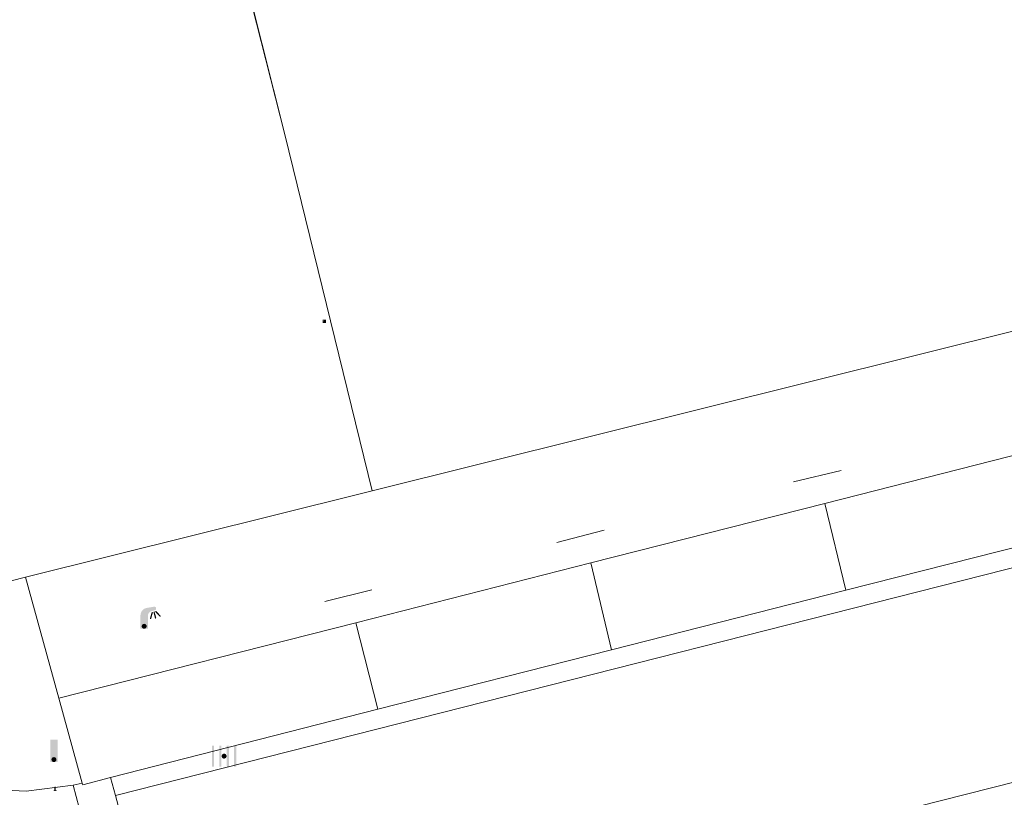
# Model space of a CAD drawing. Header units: metres. Extents: x 197457 to 198138, y 353986 to 354984.
# Tile 128 of 217: x 198039 to 198059, y 354332 to 354347. Entities that reach past the tile are written whole.
import ezdxf

# ---------------------------------------------------------------- set-up
doc = ezdxf.new("R2010")
doc.units = ezdxf.units.M
doc.header["$MEASUREMENT"] = 0
for name, color, linetype, lineweight, true_color in [('afsluitpaal', 7, 'Continuous', 0, 0xde7233), ('CAI-kast', 7, 'Continuous', 0, 0x104b6e), ('kolk', 7, 'Continuous', 0, 0x104b6e), ('lichtmast', 7, 'Continuous', 0, 0x104b6e), ('verkeersbordpaal', 7, 'Continuous', 0, 0x104b6e)]:
    doc.layers.add(name, color=color, linetype=linetype, lineweight=lineweight, true_color=true_color)
for name, color, linetype, lineweight in [('Grens beheer openbare ruimte wegbeheer', 253, 'Continuous', 0), ('grens individueel parkeervak', 7, 'Continuous', 0), ('Grens maaiveld', 253, 'Continuous', 0), ('hoofdgebouw', 1, 'Continuous', 0), ('kant verharding', 7, 'Continuous', 0), ('molgoot weginrichtingselement lijn', 7, 'Continuous', 0), ('overbouw', 1, 'Continuous', 13), ('raster geen IMGeo', 7, 'Continuous', 0), ('vlakafsluiter', 1, 'Continuous', 0)]:
    doc.layers.add(name, color=color, linetype=linetype, lineweight=lineweight)

# ---------------------------------------------------------------- blocks, each defined once
blk = doc.blocks.new('afsluitpaal')
at = {"layer": 'afsluitpaal', "linetype": 'Continuous', "lineweight": 0, "true_color": 0xbd2877}
blk.add_hatch(color=232, dxfattribs=at).paths.add_polyline_path([(0.15, 0.65, 1), (-0.15, 0.65), (-0.15, 0.05), (-0.3, 0.05), (-0.3, -0.1), (0, -0.1, -0.414214), (-0.1, 0, -1), (0.1, 0, -0.414214), (0, -0.1), (0.3, -0.1), (0.3, 0.05), (0.15, 0.05)])
at = {"layer": 'afsluitpaal', "linetype": 'Continuous', "lineweight": 0, "true_color": 0x681648}
blk.add_hatch(color=219, dxfattribs=at).paths.add_polyline_path([(0.1, 0, 1), (-0.1, 0, 1)])
blk = doc.blocks.new('kolk')
at = {"layer": 'kolk', "linetype": 'Continuous', "lineweight": 0, "true_color": 0xbd2877}
for points in [[(-0.489, -0.425), (-0.489, 0), (-0.489, 0.425), (-0.404, 0.425), (-0.404, 0), (-0.404, -0.425)], [(-0.191, -0.425), (-0.191, 0), (-0.191, 0.425), (-0.106, 0.425), (-0.106, 0), (-0.106, -0.425)], [(0.106, -0.425), (0.106, 0), (0.106, 0.425), (0.191, 0.425), (0.191, 0), (0.191, -0.425)], [(0.404, -0.425), (0.404, 0), (0.404, 0.425), (0.489, 0.425), (0.489, 0), (0.489, -0.425)]]:
    blk.add_hatch(color=232, dxfattribs=at).paths.add_polyline_path(points)
at = {"layer": 'kolk', "linetype": 'Continuous', "lineweight": 0, "true_color": 0x681648}
blk.add_hatch(color=219, dxfattribs=at).paths.add_polyline_path([(0.1, 0, 1), (-0.1, 0, 1)])
blk = doc.blocks.new('kast')
at = {"layer": 'CAI-kast', "linetype": 'Continuous', "lineweight": 0, "true_color": 0xbd2877}
h = blk.add_hatch(color=232, dxfattribs=at)
edge = h.paths.add_edge_path()
edge.add_arc((0, 0), 0.1, 0, 360)
edge.add_line((0, -0.1), (0.34, -0.1))
edge.add_line((0.34, -0.1), (0.34, 0.47))
edge.add_line((0.34, 0.47), (-0.34, 0.47))
edge.add_line((-0.34, 0.47), (-0.34, -0.1))
edge.add_line((-0.34, -0.1), (0, -0.1))
edge = h.paths.add_edge_path(flags=16)
edge.add_arc((-0.2, 0.31), 0.0607, 0, 360)
at = {"layer": 'CAI-kast', "linetype": 'Continuous', "lineweight": 0, "true_color": 0x681648}
blk.add_hatch(color=219, dxfattribs=at).paths.add_polyline_path([(-0.1, 0, 1), (0.1, 0, 1)])
at = {"layer": 'CAI-kast', "color": 232, "linetype": 'Continuous', "lineweight": 0, "true_color": 0xbd2877, "extrusion": (0, 0, -1)}
blk.add_solid([(-0.34, 0.65), (0.34, 0.65), (-0.34, 0.55), (0.34, 0.55)], dxfattribs=at)
blk = doc.blocks.new('lichtmast')
at = {"layer": 'lichtmast', "linetype": 'Continuous', "lineweight": 0, "true_color": 0xbd2877}
for points in [[(0.15, 0.419, -0.344151), (0.301, 0.613), (0.428, 0.645, 0.960861), (0.398, 0.791), (0.101, 0.742, 0.366629), (-0.15, 0.446), (-0.15, -0.1), (0, -0.1, -0.414214), (-0.1, 0, -1), (0.1, 0, -0.414214), (0, -0.1), (0.15, -0.1)], [(0.351, 0.55, 1), (0.303, 0.564), (0.234, 0.323, 1), (0.283, 0.31)], [(0.424, 0.581, 1), (0.376, 0.569), (0.436, 0.326, 1), (0.485, 0.339)], [(0.489, 0.61, 1), (0.453, 0.575), (0.626, 0.396, 1), (0.662, 0.43)]]:
    blk.add_hatch(color=232, dxfattribs=at).paths.add_polyline_path(points)
at = {"layer": 'lichtmast', "linetype": 'Continuous', "lineweight": 0, "true_color": 0x681648}
blk.add_hatch(color=219, dxfattribs=at).paths.add_polyline_path([(-0.1, 0, 1), (0.1, 0, 1)])
blk = doc.blocks.new('paal')
at = {"layer": 'verkeersbordpaal', "linetype": 'Continuous', "lineweight": 0, "true_color": 0xbd2877}
blk.add_hatch(color=232, dxfattribs=at).paths.add_polyline_path([(0.15, 0.8), (-0.15, 0.8), (-0.15, -0.1), (0, -0.1, -0.414214), (-0.1, 0, -1), (0.1, 0, -0.414214), (0, -0.1), (0.15, -0.1)])
at = {"layer": 'verkeersbordpaal', "linetype": 'Continuous', "lineweight": 0, "true_color": 0x681648}
blk.add_hatch(color=219, dxfattribs=at).paths.add_polyline_path([(-0.1, 0, 1), (0.1, 0, 1)])

msp = doc.modelspace()

# ---------------------------------------------------------------- linework, layer by layer
at = {"layer": 'Grens beheer openbare ruimte wegbeheer', "linetype": 'Continuous', "lineweight": 0}
msp.add_line((198040.167, 354331.769), (198041.454, 354326.909), dxfattribs=at)
at = {"layer": 'Grens beheer openbare ruimte wegbeheer', "linetype": 'Continuous', "lineweight": 0, "flags": 128}
msp.add_lwpolyline([(198042.544, 354352.456), (198042.539, 354352.403), (198044.44, 354344.911)], dxfattribs=at)
at = {"layer": 'grens individueel parkeervak', "linetype": 'Continuous', "lineweight": 0}
for p, q in [((198055.352, 354337.458), (198060.078, 354338.66)), ((198050.625, 354336.256), (198055.352, 354337.458)), ((198055.352, 354337.458), (198055.778, 354335.706)), ((198060.517, 354336.911), (198055.778, 354335.706)), ((198045.88, 354335.05), (198050.625, 354336.256)), ((198050.625, 354336.256), (198051.045, 354334.502)), ((198055.778, 354335.706), (198051.045, 354334.502)), ((198045.88, 354335.05), (198039.878, 354333.524)), ((198046.322, 354333.3), (198045.88, 354335.05)), ((198051.045, 354334.502), (198046.322, 354333.3)), ((198039.878, 354333.524), (198040.35, 354331.811)), ((198046.322, 354333.3), (198040.923, 354331.925))]:
    msp.add_line(p, q, dxfattribs=at)
at = {"layer": 'grens individueel parkeervak', "linetype": 'Continuous', "lineweight": 0, "flags": 128}
msp.add_lwpolyline([(198040.923, 354331.925), (198040.36, 354331.776), (198040.35, 354331.811)], dxfattribs=at)
at = {"layer": 'Grens maaiveld', "linetype": 'Continuous', "lineweight": 0}
for p, q in [((198041.021, 354331.559), (198040.923, 354331.925)), ((198042.103, 354327.509), (198041.021, 354331.559))]:
    msp.add_line(p, q, dxfattribs=at)
at = {"layer": 'Grens maaiveld', "linetype": 'Continuous', "lineweight": 0, "flags": 128}
for points in [[(198041.021, 354331.559), (198087.506, 354343.354), (198096.395, 354345.543), (198100.001, 354346.705)], [(198042.103, 354327.509), (198097.485, 354341.529), (198099.19, 354342.023), (198101.225, 354342.671)]]:
    msp.add_lwpolyline(points, dxfattribs=at)
at = {"layer": 'hoofdgebouw', "linetype": 'Continuous', "lineweight": 0}
for p, q in [((198046.208, 354337.712), (198044.44, 354344.911)), ((198064.224, 354342.204), (198046.208, 354337.712))]:
    msp.add_line(p, q, dxfattribs=at)
at = {"layer": 'kant verharding', "linetype": 'Continuous', "lineweight": 0}
for p, q in [((198039.214, 354331.65), (198038.254, 354331.691)), ((198040.167, 354331.769), (198039.214, 354331.65)), ((198040.35, 354331.811), (198040.167, 354331.769))]:
    msp.add_line(p, q, dxfattribs=at)
at = {"layer": 'molgoot weginrichtingselement lijn', "linetype": 'Continuous', "lineweight": 0}
msp.add_line((198041.021, 354331.559), (198040.923, 354331.925), dxfattribs=at)
at = {"layer": 'molgoot weginrichtingselement lijn', "linetype": 'Continuous', "lineweight": 0, "flags": 128}
for points in [[(198041.021, 354331.559), (198087.506, 354343.354), (198096.395, 354345.543), (198100.001, 354346.705)], [(198042.103, 354327.509), (198097.485, 354341.529), (198099.19, 354342.023), (198101.225, 354342.671)]]:
    msp.add_lwpolyline(points, dxfattribs=at)
at = {"layer": 'overbouw', "linetype": 'Continuous', "lineweight": 13}
msp.add_line((198044.44, 354344.911), (198042.544, 354352.456), dxfattribs=at)
at = {"layer": 'raster geen IMGeo', "linetype": 'Continuous', "lineweight": 0}
for p, q in [((198055.684, 354338.124), (198054.722, 354337.892)), ((198050.897, 354336.915), (198049.937, 354336.666)), ((198046.204, 354335.716), (198045.252, 354335.477))]:
    msp.add_line(p, q, dxfattribs=at)
at = {"layer": 'vlakafsluiter', "linetype": 'Continuous', "lineweight": 0}
for p, q in [((198039.205, 354335.966), (198045.989, 354337.657)), ((198045.989, 354337.657), (198046.208, 354337.712)), ((198035.893, 354335.14), (198039.205, 354335.966)), ((198039.205, 354335.966), (198039.878, 354333.524))]:
    msp.add_line(p, q, dxfattribs=at)

# ---------------------------------------------------------------- block references
at = {"layer": 'afsluitpaal', "linetype": 'Continuous', "lineweight": 0, "xscale": 0.1, "yscale": 0.1, "zscale": 0.1}
msp.add_blockref('afsluitpaal', (198039.8, 354331.66), dxfattribs=at)
at = {"layer": 'CAI-kast', "linetype": 'Continuous', "lineweight": 0, "xscale": 0.1, "yscale": 0.1, "zscale": 0.1}
msp.add_blockref('kast', (198045.242, 354341.113), dxfattribs=at)
at = {"layer": 'kolk', "linetype": 'Continuous', "lineweight": 0, "xscale": 0.5, "yscale": 0.5}
msp.add_blockref('kolk', (198043.216, 354332.354), dxfattribs=at)
at = {"layer": 'lichtmast', "linetype": 'Continuous', "lineweight": 0, "xscale": 0.5, "yscale": 0.5}
msp.add_blockref('lichtmast', (198041.601, 354334.977), dxfattribs=at)
at = {"layer": 'verkeersbordpaal', "linetype": 'Continuous', "lineweight": 0, "xscale": 0.5, "yscale": 0.5}
msp.add_blockref('paal', (198039.777, 354332.285), dxfattribs=at)

doc.saveas('drawing.dxf')
